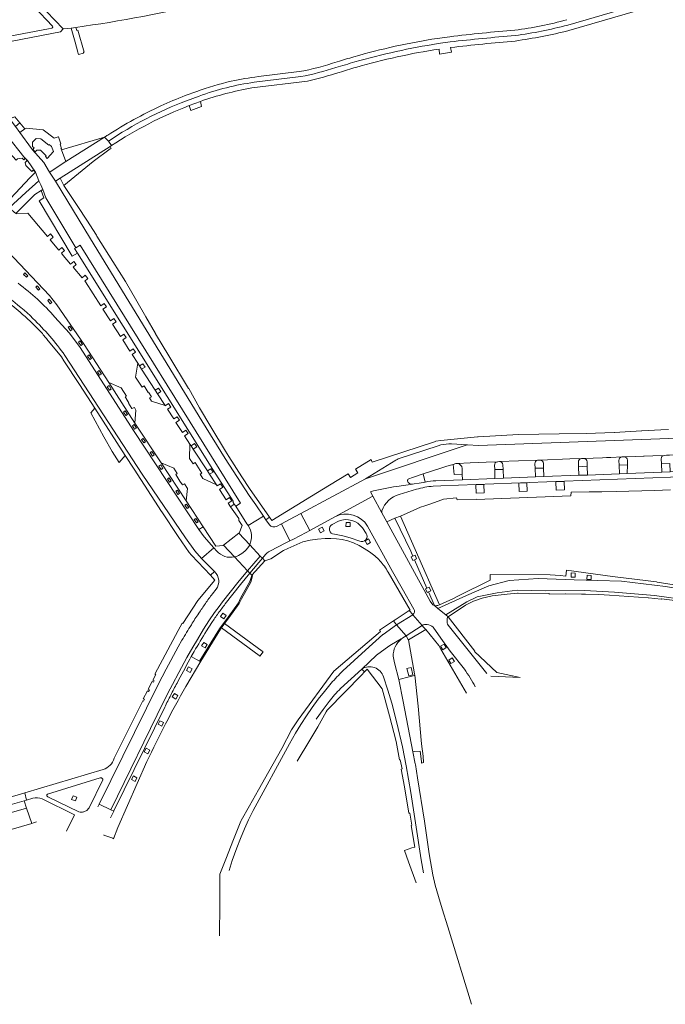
# Model space of a CAD drawing. Extents: x 152048 to 156914, y 461460 to 468786.
# Tile 86 of 256: x 154876 to 155066, y 463186 to 463476. Entities that reach past the tile are written whole.
import ezdxf

# ---------------------------------------------------------------- set-up
doc = ezdxf.new("R2010")
doc.units = 0
doc.header["$LTSCALE"] = 0.75
for name, color, linetype, lineweight in [('B-RO-VH-VERHARDING_ASFALT-GV', 251, 'CONTINUOUS', 18), ('B-RO-VH-VERHARDING_BETONSTRAATSTEEN-GV', 251, 'CONTINUOUS', 18), ('B-RO-VH-VERHARDING_OPEN-GV', 251, 'CONTINUOUS', 18), ('B-RO-VH-VERHARDING_SIERBESTRATING-GV', 251, 'CONTINUOUS', 18), ('B-RO-VH-VERHARDING_STRAATBAKSTEEN-GV', 251, 'CONTINUOUS', 18), ('B-RO-VH-VERHARDING_TEGEL-GV', 251, 'CONTINUOUS', 18)]:
    doc.layers.add(name, color=color, linetype=linetype, lineweight=lineweight)

msp = doc.modelspace()

# ---------------------------------------------------------------- linework, layer by layer
at = {"layer": 'B-RO-VH-VERHARDING_ASFALT-GV'}
for points in [[(155037.733, 463472.91), (155061.096, 463479.749), (155062.43, 463480.144), (155066.38, 463481.221), (155068.846, 463481.842), (155072.548, 463482.775), (155083.354, 463484.563), (155086.816, 463485.385)], [(155037.365, 463474.55), (155060.724, 463481.312)], [(155060.724, 463481.312), (155037.365, 463474.55)], [(155002.596, 463471.1), (154998.875, 463470.587)], [(154999.14, 463469.062), (155002.697, 463469.595)], [(155002.697, 463469.595), (154999.14, 463469.062)], [(154999.442, 463467.472), (154999.569, 463465.917), (155003.106, 463466.553), (155002.868, 463467.915)], [(154944.984, 463457.662), (154958.71, 463459.34)], [(154958.71, 463459.34), (154944.984, 463457.662)], [(154958.182, 463460.8), (154946.175, 463459.348)], [(154944.233, 463455.993), (154960.71, 463457.992)], [(154928.035, 463454.974), (154924.571, 463453.724)], [(154924.958, 463452.228), (154928.745, 463453.59)], [(154928.745, 463453.59), (154924.958, 463452.228)], [(154925.77, 463450.778), (154929.095, 463452.043)], [(154900.852, 463441.513), (154901.98, 463440.315)], [(154901.98, 463440.315), (154902.866, 463438.995)]]:
    msp.add_lwpolyline(points, dxfattribs=at)
for points in [[(155037.126, 463476.126, -0.0384113), (155021.818, 463473.054)], [(155021.818, 463473.054, 0.0093627), (155002.596, 463471.1)], [(155021.913, 463471.473, 0.0317786), (155037.365, 463474.55)], [(155037.365, 463474.55, -0.0317786), (155021.913, 463471.473)], [(155021.916, 463469.84, 0.023894), (155037.733, 463472.91)], [(154998.875, 463470.587, 0.03158), (154974.332, 463465.182)], [(155002.697, 463469.595, -0.0056175), (155021.913, 463471.473)], [(155021.913, 463471.473, 0.0056175), (155002.697, 463469.595)], [(155002.868, 463467.915, -0.0072971), (155021.916, 463469.84)], [(154974.629, 463463.663, -0.0304022), (154999.14, 463469.062)], [(154999.14, 463469.062, 0.0304022), (154974.629, 463463.663)], [(154974.942, 463462.065, -0.0315459), (154999.442, 463467.472)], [(154974.332, 463465.182, 0.0067744), (154969.458, 463463.715)], [(154969.458, 463463.715, -0.0336117), (154958.182, 463460.8)], [(154958.71, 463459.34, 0.0289437), (154969.036, 463461.983)], [(154969.036, 463461.983, -0.0289437), (154958.71, 463459.34)], [(154969.036, 463461.983, -0.0071018), (154974.629, 463463.663)], [(154974.629, 463463.663, 0.0071018), (154969.036, 463461.983)], [(154970.048, 463460.588, -0.0063707), (154974.942, 463462.065)], [(154946.175, 463459.348, 0.0250898), (154938.209, 463457.962)], [(154960.71, 463457.992, 0.0199267), (154970.048, 463460.588)], [(154938.209, 463457.962, 0.0330073), (154928.035, 463454.974)], [(154928.745, 463453.59, -0.0556731), (154944.984, 463457.662)], [(154944.984, 463457.662, 0.0556731), (154928.745, 463453.59)], [(154929.095, 463452.043, -0.0400297), (154944.233, 463455.993)], [(154924.571, 463453.724, 0.0144638), (154917.451, 463450.679)], [(154917.451, 463450.679, 0.0336042), (154901.771, 463442.104)], [(154901.98, 463440.315, -0.057647), (154924.958, 463452.228)], [(154924.958, 463452.228, 0.057647), (154901.98, 463440.315)], [(154913.857, 463445.418, -0.0268307), (154925.77, 463450.778)], [(154902.866, 463438.995, -0.026163), (154913.857, 463445.418)], [(154901.771, 463442.104, 0.0028044), (154900.852, 463441.513)]]:
    msp.add_lwpolyline(points, format="xyb", dxfattribs=at)
msp.add_lwpolyline([(154925.77, 463450.778), (154926.3, 463449.349), (154929.405, 463450.567), (154929.095, 463452.043)], close=True, dxfattribs=at)
at = {"layer": 'B-RO-VH-VERHARDING_BETONSTRAATSTEEN-GV'}
for points in [[(154888.65, 463480.758), (154887.974, 463481.508), (154884.372, 463485.071), (154881.159, 463481.2), (154881.251, 463481.103), (154888.625, 463473.382), (154890.951, 463473.667), (154892.353, 463473.867)], [(155078.929, 463348.121), (155078.742, 463353.087), (155067.221, 463352.655), (155011.07, 463350.55), (155007.793, 463350.747), (155007.466, 463350.639), (154977.738, 463340.779), (154977.733, 463340.776), (154958.671, 463330.507), (154961.373, 463325.54), (154968.736, 463329.57), (154979.915, 463335.61), (154979.197, 463336.937)], [(154977.738, 463340.779), (155007.466, 463350.639), (155007.793, 463350.747), (155007.715, 463350.752), (155003.116, 463351.029)], [(155000, 463350.73), (154999.198, 463350.509), (154987.423, 463346.591)], [(155053.435, 463347.195), (155053.946, 463347.215), (155057.417, 463347.328), (155059.67, 463347.448), (155059.919, 463347.43), (155062.421, 463347.51), (155065.767, 463347.651), (155065.803, 463347.655), (155066.45, 463347.69), (155066.523, 463347.685), (155067.417, 463347.724), (155078.525, 463348.095), (155078.62, 463348.105), (155078.929, 463348.121)], [(154986.719, 463346.269), (154977.738, 463340.779)], [(154990.504, 463340.727), (154991.637, 463341.117), (154994.773, 463342.197), (155000, 463343.901), (155001.76, 463344.48), (155003.596, 463344.988), (155004.4, 463345.21), (155004.42, 463345.21)], [(155004.808, 463345.239), (155008.581, 463345.448), (155011.199, 463345.528), (155013.381, 463345.648), (155016.649, 463345.772)], [(155016.77, 463345.785), (155017.23, 463345.829), (155017.252, 463345.829), (155028.514, 463346.249), (155028.527, 463346.251)], [(155028.67, 463346.269), (155029.14, 463346.275)], [(155029.257, 463346.275), (155037.99, 463346.599), (155041.401, 463346.738)], [(155041.52, 463346.755), (155042.05, 463346.775), (155042.141, 463346.771), (155047.599, 463346.959), (155048.812, 463347.022), (155050.132, 463347.039), (155053.31, 463347.183)], [(154997.723, 463338.591), (155000, 463338.684), (155067.679, 463341.204), (155103.991, 463342.557), (155105.936, 463342.712)], [(155054.911, 463342.298), (155054.91, 463342.26), (155052.61, 463342.203), (155043.19, 463341.853), (155040.683, 463341.79), (155030.359, 463341.39), (155027.87, 463341.28), (155018.473, 463340.946), (155015.933, 463340.846), (155006.346, 463340.46), (154998.535, 463340.169)], [(155106.341, 463344.363), (155103.734, 463344.045), (155101.835, 463343.98), (155095.332, 463343.756), (155092.9, 463343.7), (155090.37, 463343.62), (155080.286, 463343.24), (155077.76, 463343.146), (155067.617, 463342.78), (155065.102, 463342.676), (155054.911, 463342.298)], [(154995.398, 463339.798), (154993.552, 463339.46), (154992.094, 463339.23), (154991.575, 463339.149), (154987.001, 463338.511)], [(154987.001, 463338.511), (154991.575, 463339.149)], [(154979.197, 463336.937), (154979.915, 463335.61), (154982.614, 463330.733)], [(154987.691, 463336.105), (154992.8, 463337.642)], [(154949.422, 463327.212), (154948.423, 463328.676), (154947.717, 463329.71), (154943.16, 463326.976)], [(154949.741, 463319.51), (154954.061, 463321.739), (154955.457, 463322.42), (154952.995, 463327.471), (154951.568, 463326.715)], [(154933.094, 463320.428), (154929.435, 463317.289), (154933.226, 463313.378)], [(154933.953, 463319.452), (154933.094, 463320.428)], [(154939.183, 463317.713), (154943.021, 463313.648), (154946.759, 463317.955), (154943.622, 463321.323)], [(154942.154, 463319.358), (154941.328, 463318.731)], [(154943.622, 463321.323), (154946.759, 463317.955), (154947.359, 463317.315), (154947.89, 463317.958)], [(154923.652, 463293.12), (154922.561, 463291.214), (154918.969, 463284.639), (154917.787, 463282.399), (154916.65, 463280.138), (154899.249, 463244.781), (154902.69, 463243.15), (154918.341, 463275.182), (154920.145, 463278.764), (154920.839, 463280.102), (154922.723, 463283.648), (154925.11, 463288.066), (154926.825, 463291.079), (154928.194, 463293.386), (154930.039, 463296.448), (154931.603, 463298.884), (154933.274, 463301.315), (154934.581, 463303.097), (154935.625, 463304.462), (154940.145, 463310.168), (154943.021, 463313.648), (154939.183, 463317.713)], [(154936.417, 463303.852), (154940.928, 463309.546), (154943.713, 463312.911), (154943.021, 463313.648), (154940.145, 463310.168), (154935.625, 463304.462), (154934.581, 463303.097), (154933.274, 463301.315), (154931.603, 463298.884), (154930.039, 463296.448), (154928.194, 463293.386), (154926.825, 463291.079), (154925.11, 463288.066), (154922.723, 463283.648), (154920.839, 463280.102), (154920.145, 463278.764), (154918.341, 463275.182), (154902.69, 463243.15), (154903.582, 463242.728), (154903.619, 463242.803), (154918.585, 463273.395)], [(154933.719, 463308.174), (154932.633, 463306.822)], [(154930.894, 463295.928), (154932.431, 463298.323)], [(154925.988, 463287.587), (154926.395, 463288.329), (154927.237, 463289.805)], [(154879.693, 463246.56), (154877.858, 463246.011), (154877.093, 463245.782), (154877.848, 463243.605), (154879.391, 463239.151), (154879.858, 463239.291), (154880.728, 463239.55)], [(154889.581, 463236.855), (154891.978, 463241.688), (154882.451, 463246.377)]]:
    msp.add_lwpolyline(points, dxfattribs=at)
for points in [[(154892.353, 463473.867, 0.0277063), (154931.586, 463481.41)], [(155003.116, 463351.029, 0.0683435), (155000, 463350.73)], [(154987.423, 463346.591, -0.0369898), (154986.719, 463346.269)], [(155004.42, 463345.21, -0.0900884), (155004.808, 463345.239)], [(155016.649, 463345.772, -0.0417292), (155016.77, 463345.785)], [(155028.527, 463346.251, -0.0421702), (155028.67, 463346.269)], [(155029.14, 463346.275, -0.0341905), (155029.257, 463346.275)], [(155041.401, 463346.738, -0.0258829), (155041.52, 463346.755)], [(155053.31, 463347.183, -0.0324695), (155053.435, 463347.195)], [(154990.155, 463340.103, -0.3995409), (154990.504, 463340.727)], [(154991.575, 463339.149, -0.3673789), (154990.155, 463340.103)], [(154998.535, 463340.169, 0.0251705), (154995.398, 463339.798)], [(154979.197, 463336.937, -0.0148792), (154987.001, 463338.511)], [(154987.001, 463338.511, 0.0148792), (154979.197, 463336.937)], [(154992.8, 463337.642, -0.048191), (154997.723, 463338.591)], [(154982.584, 463331.304, -0.2440493), (154987.691, 463336.105)], [(154982.614, 463330.733, -0.2065458), (154982.584, 463331.304)], [(154943.16, 463326.976, -0.260983), (154943.622, 463321.323)], [(154951.568, 463326.715, -0.3611898), (154949.422, 463327.212)], [(154939.183, 463317.713, -0.2770669), (154933.953, 463319.452)], [(154943.622, 463321.323, -0.1068982), (154942.154, 463319.358)], [(154947.89, 463317.958, -0.1277971), (154949.741, 463319.51)], [(154941.328, 463318.731, -0.1120864), (154939.183, 463317.713)], [(154933.226, 463313.378, -0.3883649), (154933.719, 463308.174)], [(154932.633, 463306.822, 0.0116245), (154930.57, 463303.982)], [(154930.57, 463303.982, 0.0104386), (154928.592, 463301.085)], [(154934.37, 463301.126, -0.0077442), (154936.417, 463303.852)], [(154928.592, 463301.085, 0.0097524), (154926.425, 463297.71)], [(154932.431, 463298.323, -0.0080535), (154934.37, 463301.126)], [(154926.425, 463297.71, 0.0110329), (154923.652, 463293.12)], [(154927.237, 463289.805, -0.0040879), (154930.894, 463295.928)], [(154922.193, 463280.523, -0.0035727), (154925.988, 463287.587)], [(154920.362, 463276.972, -0.0070528), (154922.193, 463280.523)], [(154918.585, 463273.395, -0.0063825), (154920.362, 463276.972)], [(154882.451, 463246.377, 0.1715158), (154879.693, 463246.56)]]:
    msp.add_lwpolyline(points, format="xyb", dxfattribs=at)
for points in [[(154961.373, 463325.54), (154958.671, 463330.507), (154955.384, 463328.737), (154952.995, 463327.471), (154955.457, 463322.42), (154956.554, 463322.954), (154960.247, 463324.928)], [(154947.359, 463317.315), (154946.759, 463317.955), (154943.021, 463313.648), (154943.713, 463312.911)]]:
    msp.add_lwpolyline(points, close=True, dxfattribs=at)
at = {"layer": 'B-RO-VH-VERHARDING_OPEN-GV'}
msp.add_lwpolyline([(154947.326, 463289.893), (154936.235, 463298.04), (154935.278, 463296.758), (154946.377, 463288.605), (154946.618, 463288.428), (154947.565, 463289.717)], close=True, dxfattribs=at)
at = {"layer": 'B-RO-VH-VERHARDING_SIERBESTRATING-GV'}
for points in [[(154877.742, 463444.171), (154877.337, 463443.894), (154875.893, 463442.827), (154879.331, 463438.174), (154879.643, 463437.751), (154882.898, 463433.999), (154884.637, 463431.174), (154884.763, 463431.253), (154889.425, 463434.262), (154888.137, 463437.791), (154887.985, 463438.14), (154888.185, 463438.141), (154887.777, 463439.439), (154887.977, 463439.54), (154887.293, 463441.633), (154887.125, 463441.578), (154886.003, 463441.167), (154882.741, 463443.599)], [(154872.178, 463441.799), (154871.756, 463441.758), (154869.015, 463440.99), (154874.783, 463434.687), (154875.167, 463435.117), (154876.514, 463435.275), (154877.017, 463434.828), (154877.413, 463435.28), (154878.017, 463434.633), (154877.471, 463433.98), (154877.626, 463433.131), (154879.435, 463431.391), (154879.833, 463431.744), (154880.435, 463431.147), (154878.095, 463434.626), (154877.477, 463435.336), (154877.058, 463435.731)], [(154880.349, 463437.197), (154879.645, 463437.893), (154880.092, 463438.345), (154879.59, 463438.743), (154879.632, 463440.043), (154880.675, 463441.049), (154882.024, 463440.956), (154884.383, 463439.12), (154884.532, 463439.321), (154885.184, 463438.774), (154885.744, 463437.227), (154883.908, 463435.217), (154883.405, 463435.764), (154883.603, 463435.965), (154881.994, 463437.606), (154880.846, 463437.65)], [(154900.852, 463441.513), (154888.137, 463437.791), (154889.425, 463434.262)], [(154902.454, 463438.709), (154887.772, 463429.377), (154888.85, 463427.245), (154897.499, 463434.294), (154902.505, 463438.008), (154902.789, 463438.122)], [(154871.855, 463421.448), (154872.762, 463420.661), (154877.66, 463425.217), (154881.499, 463428.637), (154880.435, 463431.147), (154878.843, 463429.457), (154873.14, 463423.405), (154873.391, 463423.057)], [(154892.822, 463407.317), (154892.011, 463408.656), (154892.406, 463408.896), (154883.503, 463423.575), (154882.597, 463426.047), (154882.114, 463425.745), (154882.971, 463423.577), (154881.583, 463422.735), (154891.333, 463406.415)], [(154876.937, 463401.024), (154877.362, 463401.447), (154878.209, 463400.597), (154877.783, 463400.174)], [(154880.531, 463397.235), (154880.965, 463397.651), (154881.795, 463396.784), (154881.361, 463396.369)], [(154884.069, 463393.331), (154884.545, 463393.697), (154885.277, 463392.746), (154884.801, 463392.38)], [(154890.116, 463385.426), (154890.618, 463385.754), (154891.275, 463384.75), (154890.772, 463384.422)], [(154893.15, 463381.067), (154893.653, 463381.395), (154894.309, 463380.391), (154893.807, 463380.063)], [(154895.832, 463376.944), (154896.334, 463377.272), (154896.991, 463376.268), (154896.488, 463375.939)], [(154910.629, 463374.807), (154910.007, 463370.753), (154911.926, 463367.815), (154912.472, 463368.168), (154913.685, 463366.176), (154913.834, 463366.277), (154914.642, 463364.932), (154914.096, 463364.579), (154914.651, 463363.632), (154918.658, 463362.357), (154918.657, 463362.359), (154916.42, 463365.827), (154915.77, 463366.836), (154911.773, 463373.034), (154911.122, 463374.042)], [(154898.728, 463372.321), (154899.23, 463372.649), (154899.887, 463371.645), (154899.385, 463371.316)], [(154901.647, 463367.899), (154902.149, 463368.227), (154902.806, 463367.223), (154902.304, 463366.895)], [(154902.074, 463369.152), (154902.074, 463369.151), (154909.799, 463357.199), (154909.8, 463357.198), (154910.023, 463360.952), (154909.619, 463361.8), (154908.921, 463361.445), (154907.867, 463363.079), (154907.96, 463363.139), (154907.281, 463364.24), (154907.354, 463364.285), (154906.949, 463364.932), (154907.298, 463365.135), (154905.782, 463367.575)], [(154896.8, 463360.185), (154900.639, 463353.157), (154903.112, 463348.821), (154905.18, 463345.532), (154906.916, 463347.592), (154897.99, 463361.542)], [(154906.42, 463360.422), (154906.922, 463360.75), (154907.579, 463359.746), (154907.076, 463359.417)], [(154909.053, 463356.391), (154909.555, 463356.719), (154910.212, 463355.715), (154909.71, 463355.387)], [(154911.716, 463352.345), (154912.218, 463352.674), (154912.875, 463351.669), (154912.372, 463351.341)], [(154929.035, 463342.125), (154929.843, 463340.83), (154933.835, 463338.934), (154931.804, 463342.069), (154931.151, 463343.076), (154926.994, 463349.491), (154926.342, 463350.498), (154926.017, 463350.999), (154925.857, 463346.705), (154926.917, 463345.111), (154927.584, 463345.577), (154929.534, 463342.378)], [(154914.289, 463348.462), (154914.792, 463348.79), (154915.448, 463347.786), (154914.946, 463347.457)], [(154917.522, 463345.432), (154924.889, 463334.207), (154925.268, 463337.85), (154924.359, 463339.244), (154923.812, 463338.941), (154923.005, 463340.086), (154921.828, 463342.055), (154922.29, 463342.331), (154921.28, 463343.875)], [(155067.617, 463342.78), (155067.515, 463345.3), (155065.005, 463345.191), (155065.102, 463342.676)], [(154916.877, 463344.491), (154917.379, 463344.819), (154918.036, 463343.814), (154917.534, 463343.486)], [(155018.473, 463340.946), (155018.338, 463343.524), (155015.844, 463343.444), (155015.933, 463340.846)], [(155030.263, 463343.928), (155027.758, 463343.844), (155027.87, 463341.28), (155030.359, 463341.39)], [(155043.19, 463341.853), (155043.111, 463344.429), (155040.604, 463344.28), (155040.683, 463341.79)], [(155054.955, 463344.818), (155052.513, 463344.751), (155052.61, 463342.203), (155054.91, 463342.26), (155054.911, 463342.298)], [(154919.362, 463340.74), (154919.864, 463341.068), (154920.521, 463340.064), (154920.018, 463339.735)], [(154921.816, 463337.11), (154922.319, 463337.439), (154922.975, 463336.434), (154922.473, 463336.106)], [(154924.538, 463332.946), (154925.04, 463333.274), (154925.697, 463332.27), (154925.194, 463331.941)], [(154927.282, 463328.723), (154927.785, 463329.051), (154928.441, 463328.047), (154927.939, 463327.719)], [(154972.022, 463327.866), (154973.222, 463327.854), (154973.21, 463326.654), (154972.01, 463326.667)], [(154925.601, 463285.27), (154926.636, 463284.662), (154926.029, 463283.627), (154924.994, 463284.235)], [(154921.416, 463277.453), (154922.451, 463276.846), (154921.844, 463275.811), (154920.809, 463276.418)], [(154917.167, 463269.411), (154918.231, 463268.857), (154917.678, 463267.792), (154916.613, 463268.346)], [(154913.096, 463261.282), (154914.16, 463260.728), (154913.607, 463259.664), (154912.542, 463260.217)], [(154883.799, 463247.457), (154883.799, 463247.342), (154883.821, 463247.23), (154883.874, 463247.128), (154884.117, 463246.936), (154893.292, 463242.51), (154893.674, 463242.444), (154893.999, 463242.43), (154894.323, 463242.457), (154894.581, 463242.506), (154894.768, 463242.559), (154895.128, 463242.706), (154895.412, 463242.866), (154895.572, 463242.982), (154895.768, 463243.146), (154895.994, 463243.382), (154896.257, 463243.755), (154900.332, 463251.955), (154900.297, 463252.146), (154900.239, 463252.262), (154900.163, 463252.364), (154900.065, 463252.453), (154899.954, 463252.519), (154899.83, 463252.564), (154899.705, 463252.582), (154899.51, 463252.559), (154883.993, 463247.792), (154883.821, 463247.568)], [(154909.336, 463253.139), (154910.4, 463252.585), (154909.847, 463251.52), (154908.782, 463252.074)], [(154891.535, 463247.307), (154892.657, 463246.88), (154892.229, 463245.759), (154891.108, 463246.186)]]:
    msp.add_lwpolyline(points, close=True, dxfattribs=at)
for points in [[(154874.759, 463418.927), (154878.203, 463419.048), (154879.745, 463417.214), (154883.995, 463412.161), (154884.913, 463412.933), (154885.685, 463412.014), (154884.767, 463411.242), (154887.338, 463408.185), (154888.256, 463408.957), (154889.029, 463408.039), (154888.11, 463407.266), (154888.652, 463406.622), (154890.818, 463404.046), (154891.736, 463404.819), (154892.508, 463403.9), (154891.59, 463403.128), (154894.235, 463399.982), (154895.154, 463400.754), (154895.926, 463399.836), (154895.008, 463399.063), (154895.181, 463398.857), (154899.722, 463391.787), (154900.725, 463392.437), (154901.378, 463391.43), (154900.371, 463390.777), (154902.563, 463387.364), (154903.566, 463388.014), (154904.219, 463387.007), (154903.211, 463386.355), (154905.531, 463382.744), (154906.534, 463383.394), (154907.186, 463382.387), (154906.179, 463381.735), (154908.314, 463378.412), (154909.317, 463379.062), (154909.969, 463378.055), (154908.962, 463377.402), (154910.629, 463374.807), (154911.122, 463374.042), (154912.127, 463374.693), (154912.78, 463373.686), (154911.773, 463373.034), (154915.77, 463366.836), (154916.775, 463367.487), (154917.427, 463366.48), (154916.42, 463365.827), (154918.657, 463362.359), (154918.658, 463362.357), (154918.716, 463362.267), (154919.723, 463362.92), (154920.376, 463361.913), (154919.369, 463361.26), (154921.233, 463358.382), (154922.241, 463359.034), (154922.893, 463358.027), (154921.886, 463357.375), (154923.786, 463354.442), (154924.794, 463355.094), (154925.446, 463354.087), (154924.439, 463353.435), (154926.017, 463350.999), (154926.342, 463350.498), (154927.349, 463351.151), (154928.001, 463350.144), (154926.994, 463349.491), (154931.151, 463343.076), (154932.158, 463343.728), (154932.811, 463342.721), (154931.804, 463342.069), (154933.835, 463338.934), (154934.027, 463338.638), (154935.034, 463339.29), (154935.686, 463338.283), (154934.679, 463337.631), (154936.661, 463334.573), (154937.668, 463335.225), (154938.32, 463334.218), (154937.313, 463333.566), (154937.996, 463332.512), (154939.092, 463333.257), (154938.728, 463333.79), (154938.753, 463334.114), (154932.752, 463343.53), (154892.822, 463407.317), (154891.333, 463406.415), (154881.583, 463422.735), (154882.971, 463423.577), (154882.114, 463425.745), (154880.294, 463424.61), (154874.652, 463419.019)], [(154886.221, 463388.418), (154890.394, 463383.792), (154893.476, 463379.738), (154909.611, 463354.723), (154928.667, 463325.791), (154929.888, 463326.591), (154924.889, 463334.207), (154917.522, 463345.432), (154909.8, 463357.198), (154909.799, 463357.199), (154902.074, 463369.151), (154902.074, 463369.152), (154894.803, 463380.355), (154886.781, 463392.004), (154884.617, 463394.839), (154870.581, 463409.595), (154867.005, 463410.26), (154866.76, 463410.502)], [(155006.346, 463340.46), (155006.295, 463342.07), (155003.93, 463341.97), (155003.596, 463344.988), (155001.76, 463344.48), (155000, 463343.901), (154994.773, 463342.197), (154995.398, 463339.798)], [(154994.773, 463342.197), (154991.637, 463341.117), (154990.504, 463340.727)], [(154991.575, 463339.149), (154992.094, 463339.23), (154993.552, 463339.46), (154995.398, 463339.798), (154994.773, 463342.197)], [(154998.535, 463340.169), (155006.346, 463340.46)], [(154969.848, 463328.269), (154967.96, 463327.228)], [(154977.977, 463324.646), (154976.898, 463326.245)], [(154968.577, 463324.421), (154971.056, 463323.956), (154973.221, 463323.339), (154976.046, 463322.355)], [(154924.762, 463279.489), (154929.206, 463287.018), (154935.002, 463296.39), (154935.278, 463296.758), (154936.235, 463298.04), (154937.514, 463299.751), (154940.532, 463303.965), (154941.22, 463305.378), (154943.97, 463310.298), (154944.487, 463312.091), (154944.265, 463312.292), (154944.219, 463312.242), (154943.692, 463310.415), (154940.953, 463305.514), (154940.276, 463304.123), (154937.274, 463299.931), (154934.747, 463296.548), (154928.833, 463286.985), (154926.395, 463288.329), (154925.988, 463287.587)], [(154918.585, 463273.395), (154903.619, 463242.803), (154903.582, 463242.728), (154902.619, 463240.768)], [(154900.576, 463235.713), (154900.585, 463235.71), (154903.234, 463234.728), (154903.516, 463234.624), (154904.707, 463237.925), (154913.313, 463257.367)]]:
    msp.add_lwpolyline(points, dxfattribs=at)
for points in [[(154875.369, 463398.407, -0.0507198), (154886.221, 463388.418)], [(154990.504, 463340.727, 0.3995409), (154990.155, 463340.103)], [(154990.155, 463340.103, 0.3673789), (154991.575, 463339.149)], [(154995.398, 463339.798, -0.0251705), (154998.535, 463340.169)], [(154976.898, 463326.245, 0.3446946), (154969.848, 463328.269)], [(154967.96, 463327.228, 0.800431), (154968.577, 463324.421)], [(154976.046, 463322.355, 0.7337723), (154977.977, 463324.646)], [(154925.988, 463287.587, 0.0035727), (154922.193, 463280.523)], [(154913.313, 463257.367, -0.0184944), (154924.762, 463279.489)], [(154922.193, 463280.523, 0.0070528), (154920.362, 463276.972)], [(154920.362, 463276.972, 0.0063825), (154918.585, 463273.395)]]:
    msp.add_lwpolyline(points, format="xyb", dxfattribs=at)
at = {"layer": 'B-RO-VH-VERHARDING_STRAATBAKSTEEN-GV'}
for points in [[(154863.668, 463457.949), (154864.654, 463458.231), (154864.936, 463458.311), (154866.741, 463458.779), (154866.37, 463459.3), (154866.364, 463459.308), (154866.333, 463459.424), (154865.738, 463460.159), (154865.312, 463460.584), (154865.185, 463460.71), (154865.609, 463461.035), (154871.795, 463462.762), (154870.555, 463469.235), (154887.826, 463472.544), (154888.625, 463473.382), (154881.251, 463481.103), (154881.159, 463481.2)], [(154880.061, 463479.954), (154885.534, 463474.224)], [(154885.41, 463473.7), (154885.347, 463473.645), (154884.273, 463473.44), (154865.016, 463469.761), (154864.019, 463469.57)], [(154943.16, 463326.976), (154947.717, 463329.71), (154945.452, 463333.028), (154943.439, 463335.839), (154936.379, 463346.75), (154929.468, 463357.862), (154896.725, 463411.516), (154886.372, 463428.48), (154884.637, 463431.174), (154882.898, 463433.999), (154879.643, 463437.751), (154879.331, 463438.174), (154875.893, 463442.827), (154874.543, 463444.652)], [(154872.178, 463441.799), (154877.058, 463435.731), (154877.477, 463435.336), (154878.095, 463434.626), (154880.435, 463431.147), (154881.499, 463428.637), (154882.012, 463427.426), (154882.597, 463426.047), (154883.503, 463423.575), (154892.406, 463408.896), (154893.658, 463409.656), (154940.878, 463333.554), (154939.488, 463332.636)], [(154929.435, 463317.289), (154933.094, 463320.428), (154930.242, 463323.671), (154928.667, 463325.791), (154909.611, 463354.723), (154893.476, 463379.738), (154890.394, 463383.792), (154886.221, 463388.418)], [(154883.78, 463382.013), (154883.846, 463381.933), (154888.148, 463376.749), (154888.865, 463375.542), (154893.405, 463368.576), (154897.99, 463361.542), (154906.916, 463347.592), (154909.526, 463343.579), (154917.64, 463331.104), (154917.706, 463331.003), (154922.576, 463323.754), (154925.771, 463318.997), (154926.511, 463318.207)], [(154889.146, 463377.115), (154911.951, 463342.114), (154924.66, 463323.316), (154927.461, 463319.462), (154929.435, 463317.289)], [(154926.511, 463318.207), (154932.057, 463312.284), (154933.226, 463313.378), (154929.435, 463317.289), (154927.461, 463319.462), (154924.66, 463323.316), (154911.951, 463342.114), (154889.146, 463377.115)], [(155067.115, 463355.329), (155064.865, 463355.171), (155064.825, 463355.169), (155059.267, 463354.888), (155059.176, 463354.883), (155051.176, 463354.417), (155051.091, 463354.412), (155042.769, 463354.132), (155034.819, 463354.033), (155022.847, 463353.796), (155011.005, 463353.12), (155010.82, 463353.11), (155000, 463352.011), (154998.51, 463351.86), (154998.12, 463351.61), (154979.706, 463345.652), (154979.654, 463345.804), (154979.451, 463346.403), (154974.851, 463343.583), (154975.492, 463342.475), (154973.354, 463341.164), (154972.648, 463342.233), (154967.135, 463338.854), (154961.889, 463335.638), (154950.14, 463328.436), (154949.434, 463329.448), (154948.423, 463328.676), (154949.422, 463327.212)], [(155003.116, 463351.029), (155007.715, 463350.752), (155007.793, 463350.747), (155011.07, 463350.55), (155067.221, 463352.655), (155078.742, 463353.087), (155091.319, 463353.559), (155096.929, 463353.769), (155097.922, 463353.741)], [(154987.423, 463346.591), (154999.198, 463350.509), (155000, 463350.73)], [(154951.568, 463326.715), (154952.995, 463327.471), (154955.384, 463328.737), (154958.671, 463330.507), (154977.733, 463340.776), (154977.738, 463340.779), (154986.719, 463346.269)], [(155016.649, 463345.772), (155013.381, 463345.648), (155011.199, 463345.528), (155008.581, 463345.448), (155004.808, 463345.239)], [(155028.514, 463346.249), (155017.252, 463345.829)], [(155027.758, 463343.844), (155027.701, 463345.154)], [(155041.401, 463346.738), (155037.99, 463346.599), (155029.257, 463346.275)], [(155030.21, 463345.31), (155030.263, 463343.928), (155030.359, 463341.39), (155040.683, 463341.79), (155040.604, 463344.28), (155040.561, 463345.642)], [(155053.31, 463347.183), (155050.132, 463347.039), (155048.812, 463347.022), (155047.599, 463346.959), (155042.141, 463346.771)], [(155043.07, 463345.77), (155043.111, 463344.429)], [(155043.111, 463344.429), (155043.19, 463341.853), (155052.61, 463342.203), (155052.513, 463344.751), (155052.46, 463346.147)], [(155065.767, 463347.651), (155062.421, 463347.51), (155059.919, 463347.43), (155059.67, 463347.448), (155057.417, 463347.328), (155053.946, 463347.215)], [(155054.98, 463346.225), (155054.955, 463344.818), (155054.911, 463342.298), (155065.102, 463342.676), (155065.005, 463345.191)], [(155065.005, 463345.191), (155064.95, 463346.63)], [(155107.962, 463343.048), (155108.137, 463340.313), (155104.098, 463340.196), (155103.991, 463342.557), (155067.679, 463341.204), (155000, 463338.684), (154997.723, 463338.591)], [(155006.24, 463343.814), (155006.295, 463342.07), (155006.346, 463340.46), (155015.933, 463340.846), (155015.844, 463343.444), (155015.8, 463344.726)], [(155018.27, 463344.82), (155018.338, 463343.524), (155018.473, 463340.946), (155027.87, 463341.28), (155027.758, 463343.844)], [(154982.614, 463330.733), (154984.068, 463328.07), (154986.441, 463329.09), (154988.041, 463329.773), (154993.964, 463332.384), (154995.233, 463332.806), (154996.995, 463333.391), (155000, 463334.477), (155000.716, 463334.736), (155004.625, 463335.154), (155004.82, 463334.555), (155010.421, 463334.726), (155010.421, 463334.649), (155038.309, 463335.731), (155038.362, 463336.836), (155043.662, 463336.895), (155047.394, 463336.943), (155051.684, 463337.022), (155062.994, 463337.292), (155067.716, 463337.507)], [(154992.8, 463337.642), (154987.691, 463336.105)], [(154997.567, 463303.611), (154996.849, 463304.655), (154984.068, 463328.07), (154982.614, 463330.733), (154979.915, 463335.61), (154968.736, 463329.57)], [(154942.757, 463327.506), (154939.488, 463332.636), (154939.092, 463333.257), (154937.996, 463332.512), (154940.375, 463329.009), (154940.45, 463328.406), (154941.413, 463326.981), (154940.484, 463324.754), (154940.45, 463324.728), (154943.622, 463321.323)], [(154939.488, 463332.636), (154942.757, 463327.506)], [(154968.736, 463329.57), (154961.373, 463325.54), (154960.247, 463324.928), (154956.554, 463322.954), (154955.457, 463322.42), (154954.061, 463321.739), (154949.741, 463319.51)], [(154967.96, 463327.228), (154969.848, 463328.269)], [(154995.868, 463308.523), (154992.225, 463316.846), (154991.725, 463316.637), (154991.261, 463317.744), (154991.743, 463317.946), (154991.105, 463319.404), (154986.441, 463329.09), (154984.068, 463328.07), (154996.849, 463304.655), (154997.567, 463303.611)], [(154999.047, 463303.417), (154999.573, 463303.611), (154992.38, 463319.928), (154988.041, 463329.773), (154986.441, 463329.09), (154991.105, 463319.404), (154991.743, 463317.946), (154992.369, 463318.207), (154992.832, 463317.099), (154992.225, 463316.846)], [(154939.183, 463317.713), (154935.905, 463321.201), (154935.808, 463321.125), (154933.61, 463320.872), (154929.888, 463326.591), (154928.667, 463325.791), (154930.242, 463323.671), (154933.094, 463320.428), (154933.953, 463319.452)], [(154943.622, 463321.323), (154940.45, 463324.728), (154935.905, 463321.201)], [(154976.898, 463326.245), (154977.977, 463324.646)], [(154978.399, 463326.801), (154985.721, 463313.434), (154988.568, 463308.439), (154992.047, 463302.293)], [(154992.047, 463302.293), (154988.568, 463308.439), (154985.721, 463313.434), (154978.399, 463326.801)], [(154947.89, 463317.958), (154947.359, 463317.315), (154948.11, 463316.515), (154949.87, 463317.155), (154953.612, 463319.559), (154954.828, 463320.166), (154959.265, 463322.132), (154961.428, 463322.632), (154963.621, 463322.969), (154965.832, 463323.162), (154967.523, 463323.19), (154969.211, 463323.09), (154970.886, 463322.849), (154972.531, 463322.456), (154974.225, 463321.874), (154975.851, 463321.124), (154977.407, 463320.239), (154978.897, 463319.247)], [(154976.046, 463322.355), (154973.221, 463323.339), (154971.056, 463323.956), (154968.577, 463324.421)], [(154935.905, 463321.201), (154939.183, 463317.713)], [(154941.328, 463318.731), (154942.154, 463319.358)], [(154992.225, 463316.846), (154995.868, 463308.523), (154996.549, 463308.807), (154997.012, 463307.699), (154996.35, 463307.423), (154998.128, 463303.361)], [(154933.226, 463313.378), (154932.057, 463312.284), (154933.362, 463310.89), (154928.304, 463304.811), (154923.95, 463298.036), (154923.732, 463298.194), (154922.586, 463296.054), (154915.673, 463283.142), (154915.929, 463283.008), (154915.068, 463281.348), (154915.446, 463281.152), (154915.276, 463280.824), (154914.903, 463281.017), (154913.688, 463278.675), (154914.06, 463278.482), (154913.818, 463278.016), (154913.459, 463278.203), (154912.26, 463275.89), (154912.588, 463275.72), (154912.305, 463275.175), (154912.145, 463275.258), (154903.683, 463258.331)], [(154984.434, 463313.183), (154990.955, 463301.975), (154990.66, 463301.864), (154990.882, 463301.608), (154991.418, 463300.991), (154991.697, 463300.669), (154991.726, 463300.687)], [(155090.179, 463305.96), (155086.159, 463306.709), (155086.137, 463306.588), (155081.697, 463307.342), (155081.73, 463307.49), (155077.526, 463308.234), (155077.506, 463308.118), (155063.793, 463310.308), (155063.592, 463310.34), (155057.816, 463311.035), (155050.595, 463311.972), (155037.04, 463313.825), (155036.821, 463312.043), (155035.188, 463312.229), (155032.247, 463312.474), (155014.534, 463312.485), (155014.498, 463310.849), (155005.224, 463306.205), (155003.513, 463305.348), (154999.573, 463303.611), (154999.047, 463303.417)], [(154927.237, 463289.805), (154926.395, 463288.329), (154928.833, 463286.985), (154934.747, 463296.548), (154937.274, 463299.931), (154940.276, 463304.123), (154940.953, 463305.514), (154943.692, 463310.415), (154944.219, 463312.242), (154944.265, 463312.292), (154943.713, 463312.911), (154940.928, 463309.546), (154936.417, 463303.852)], [(154998.128, 463303.361), (154999.083, 463302.484), (155007.492, 463306.319), (155014.097, 463309.195), (155020.07, 463310.799), (155028.661, 463311.355), (155039.301, 463310.91), (155053.239, 463310.573), (155066.181, 463308.968), (155080.488, 463306.542), (155093.066, 463304.035), (155093.29, 463305.213), (155090.146, 463305.812), (155090.179, 463305.96)], [(155066.181, 463308.968), (155053.239, 463310.573), (155039.301, 463310.91), (155028.661, 463311.355), (155020.07, 463310.799), (155014.097, 463309.195), (155007.492, 463306.319), (154999.083, 463302.484), (155001.408, 463300.604), (155007.599, 463304.488), (155010.688, 463305.982), (155016.612, 463307.142), (155022.479, 463307.924), (155030.914, 463307.702), (155042.288, 463307.813), (155051.141, 463307.364), (155062.932, 463306.319), (155072.888, 463304.937)], [(154932.633, 463306.822), (154933.719, 463308.174)], [(154998.128, 463303.361), (154996.35, 463307.423), (154995.905, 463307.237), (154995.441, 463308.344), (154995.868, 463308.523)], [(155072.888, 463304.937), (155062.932, 463306.319), (155051.141, 463307.364), (155042.288, 463307.813), (155030.914, 463307.702), (155022.479, 463307.924), (155016.612, 463307.142), (155010.688, 463305.982), (155007.599, 463304.488), (155001.408, 463300.604), (155002.089, 463300.055), (155007.208, 463303.442), (155009.647, 463304.658), (155012.188, 463305.576), (155015.108, 463306.221), (155019.524, 463306.729), (155022.569, 463307.051), (155022.721, 463307.049), (155031.863, 463306.917), (155031.864, 463306.767), (155036.595, 463306.8), (155036.71, 463306.801), (155041.428, 463306.715), (155042.634, 463306.693), (155046.554, 463306.622), (155049.654, 463306.444), (155052.523, 463306.239), (155061.102, 463305.625), (155061.157, 463305.619), (155064.972, 463305.204), (155064.983, 463305.302), (155069.713, 463304.788)], [(155002.089, 463300.055), (155001.408, 463300.604), (154999.083, 463302.484), (154998.128, 463303.361)], [(154971.075, 463284.145), (154977.714, 463290.201), (154982.905, 463294.786), (154983.014, 463294.882), (154986.936, 463297.7), (154985.989, 463298.816), (154981.867, 463296.126), (154982.149, 463295.761), (154968.38, 463283.986), (154957.873, 463269.676), (154955.941, 463266.715), (154953.064, 463261.184), (154949.245, 463254.399), (154946.249, 463249.077), (154943.592, 463244.357), (154941.114, 463239.955), (154941.038, 463239.765), (154938.867, 463234.337), (154936.569, 463228.592), (154934.787, 463224.136), (154934.78, 463218.177), (154934.777, 463215.41), (154934.766, 463205.999)], [(154991.726, 463300.687), (154991.697, 463300.669), (154994.439, 463297.511)], [(155014.746, 463282.541), (155023.372, 463282.171), (155016.451, 463283.614), (155009.86, 463289.814), (155009.958, 463289.965), (155002.089, 463300.055)], [(154932.431, 463298.323), (154930.894, 463295.928)], [(154970.43, 463278.884), (154976.663, 463284.641), (154981.043, 463288.719), (154984.634, 463291.408), (154985.408, 463291.866), (154988.248, 463293.559), (154988.281, 463293.492), (154988.792, 463293.826), (154989.715, 463294.428), (154986.936, 463297.7), (154983.014, 463294.882), (154982.905, 463294.786), (154977.714, 463290.201), (154971.075, 463284.145)], [(154994.439, 463297.511), (154994.858, 463297.024), (154995.338, 463296.465), (154995.435, 463296.353), (154995.521, 463296.26), (154999.404, 463291.589), (155000, 463290.556), (155007.504, 463277.551)], [(155006.901, 463284.645), (155002.764, 463289.913), (155000, 463293.74), (154997.666, 463296.973)], [(154997.666, 463296.973), (155000, 463293.74), (155002.764, 463289.913), (155006.901, 463284.645)], [(155002.157, 463297.557), (155013.49, 463283.36)], [(155013.49, 463283.36), (155002.157, 463297.557)], [(154898.896, 463244.063), (154899.249, 463244.781), (154916.65, 463280.138), (154917.787, 463282.399), (154918.969, 463284.639), (154922.561, 463291.214), (154923.652, 463293.12)], [(154988.281, 463293.492), (154988.248, 463293.559), (154985.408, 463291.866), (154984.634, 463291.408), (154981.043, 463288.719), (154976.663, 463284.641)], [(154985.939, 463288.454), (154986.286, 463286.47), (154987.574, 463281.553), (154990.6, 463282.307), (154991.837, 463282.615), (154992.122, 463282.778), (154992.27, 463282.863), (154992.269, 463282.875), (154992.226, 463283.275), (154991.321, 463288.253), (154990.407, 463293.271), (154990.337, 463293.388), (154989.715, 463294.428), (154988.792, 463293.826), (154988.281, 463293.492)], [(155009.016, 463185.786), (155002.061, 463208.674), (155000.334, 463213.977), (154999.27, 463217.553), (154998.294, 463220.955), (154997.639, 463223.985), (154996.554, 463230.182), (154995.175, 463239.754), (154993.101, 463252.6), (154992.496, 463256.505), (154992.44, 463256.693), (154991.742, 463260.256), (154988.842, 463275.063), (154987.574, 463281.553), (154986.286, 463286.47), (154985.939, 463288.454)], [(154957.582, 463257.458), (154961.306, 463263.645), (154963.733, 463267.63), (154966.203, 463272.058), (154966.479, 463272.553), (154966.647, 463272.725), (154976.563, 463282.855), (154977.474, 463283.785), (154976.663, 463284.641), (154970.43, 463278.884)], [(154976.663, 463284.641), (154977.474, 463283.785), (154978.222, 463284.59), (154982.663, 463278.823), (154984.871, 463270.892), (154986.828, 463263.307), (154987.818, 463257.866), (154988.018, 463257.917), (154988.538, 463255.222), (154988.288, 463255.168), (154989.243, 463249.924), (154990.501, 463242.147), (154990.835, 463242.193), (154991.462, 463238.598), (154991.204, 463238.551), (154992.311, 463232.106), (154991.462, 463231.95), (154989.288, 463231.106), (154990.443, 463227.844), (154992.658, 463221.58)], [(154994.819, 463224.522), (154994.137, 463228.403), (154992.549, 463239.34), (154991.148, 463248.215), (154989.744, 463256.094), (154988.639, 463261.754), (154987.027, 463268.79), (154985.505, 463274.602), (154984.377, 463278.413), (154983.059, 463282.341)], [(154983.059, 463282.341), (154984.377, 463278.413), (154985.505, 463274.602), (154987.027, 463268.79), (154988.639, 463261.754), (154989.744, 463256.094), (154991.148, 463248.215), (154992.549, 463239.34), (154994.137, 463228.403), (154994.819, 463224.522)], [(154967.61, 463280.511), (154965.632, 463278.056), (154963.816, 463275.748), (154962.043, 463273.353), (154960.418, 463270.824), (154958.732, 463268.295), (154957.172, 463265.747), (154955.396, 463262.62), (154944.68, 463242.893), (154943.293, 463240.185), (154942.074, 463237.503), (154940.906, 463234.685), (154939.848, 463231.922), (154938.448, 463228.144), (154937.564, 463225.24)], [(154937.564, 463225.24), (154938.448, 463228.144), (154939.848, 463231.922), (154940.906, 463234.685), (154942.074, 463237.503), (154943.293, 463240.185), (154944.68, 463242.893), (154955.396, 463262.62), (154957.172, 463265.747), (154958.732, 463268.295), (154960.418, 463270.824), (154962.043, 463273.353), (154963.816, 463275.748), (154965.632, 463278.056), (154967.61, 463280.511)], [(154963.24, 463269.89), (154965.277, 463272.745), (154967.034, 463275.098)], [(154967.034, 463275.098), (154965.277, 463272.745), (154963.24, 463269.89)], [(154900.435, 463255.046), (154877.322, 463248.14), (154877.858, 463246.011), (154879.693, 463246.56)], [(154862.004, 463241.293), (154873.017, 463244.564), (154877.093, 463245.782), (154877.858, 463246.011), (154877.322, 463248.14), (154865.08, 463244.481)], [(154882.451, 463246.377), (154891.978, 463241.688)], [(154830.132, 463227.398), (154829.639, 463227.133), (154830.674, 463225.353), (154834.47, 463227.559), (154838.785, 463229.941), (154843.185, 463232.173), (154847.674, 463234.186), (154850.159, 463235.195), (154852.248, 463235.995), (154853.505, 463236.457), (154855.194, 463237.048), (154857.314, 463237.755), (154877.848, 463243.605), (154877.093, 463245.782), (154873.017, 463244.564), (154862.004, 463241.293)], [(154858.006, 463232.58), (154865.988, 463235.326), (154866.58, 463235.488), (154873.017, 463237.253), (154873.28, 463237.331), (154879.391, 463239.151), (154877.848, 463243.605), (154857.314, 463237.755), (154855.194, 463237.048), (154853.505, 463236.457), (154852.248, 463235.995), (154850.159, 463235.195), (154847.674, 463234.186), (154843.185, 463232.173), (154838.785, 463229.941), (154834.47, 463227.559), (154830.674, 463225.353)]]:
    msp.add_lwpolyline(points, dxfattribs=at)
for points in [[(154885.534, 463474.224, -0.2783912), (154885.41, 463473.7)], [(154864.571, 463399.446, -0.0605565), (154879.728, 463388.032)], [(154879.728, 463388.032, 0.0605565), (154864.571, 463399.446)], [(154886.221, 463388.418, 0.0507198), (154875.369, 463398.407)], [(154871.25, 463393.683, -0.0163568), (154875.919, 463389.859)], [(154875.919, 463389.859, -0.0320662), (154881.697, 463384.442)], [(154879.728, 463388.032, -0.0457845), (154889.146, 463377.115)], [(154889.146, 463377.115, 0.0457845), (154879.728, 463388.032)], [(154881.697, 463384.442, -0.0146097), (154883.78, 463382.013)], [(155000, 463350.73, -0.0683435), (155003.116, 463351.029)], [(154986.719, 463346.269, 0.0369898), (154987.423, 463346.591)], [(155004.808, 463345.239, -0.4000702), (155006.24, 463343.814)], [(155015.8, 463344.726, -0.3847626), (155016.649, 463345.772)], [(155017.252, 463345.829, -0.4198306), (155018.27, 463344.82)], [(155027.701, 463345.154, -0.3785046), (155028.514, 463346.249)], [(155029.257, 463346.275, -0.3868593), (155030.21, 463345.31)], [(155040.561, 463345.642, -0.3791956), (155041.401, 463346.738)], [(155042.141, 463346.771, -0.3875283), (155043.07, 463345.77)], [(155052.46, 463346.147, -0.3827585), (155053.31, 463347.183)], [(155053.946, 463347.215, -0.4100786), (155054.98, 463346.225)], [(155064.95, 463346.63, -0.412397), (155065.767, 463347.651)], [(154997.723, 463338.591, 0.048191), (154992.8, 463337.642)], [(154987.691, 463336.105, 0.2440493), (154982.584, 463331.304)], [(154982.584, 463331.304, 0.2065458), (154982.614, 463330.733)], [(154943.16, 463326.976, 0.0288422), (154942.757, 463327.506)], [(154942.757, 463327.506, -0.0288422), (154943.16, 463326.976)], [(154968.736, 463329.57, -0.3894424), (154978.399, 463326.801)], [(154978.399, 463326.801, 0.3894424), (154968.736, 463329.57)], [(154969.848, 463328.269, -0.3446946), (154976.898, 463326.245)], [(154943.622, 463321.323, 0.260983), (154943.16, 463326.976)], [(154949.422, 463327.212, 0.3611898), (154951.568, 463326.715)], [(154968.577, 463324.421, -0.800431), (154967.96, 463327.228)], [(154977.977, 463324.646, -0.7337723), (154976.046, 463322.355)], [(154933.953, 463319.452, 0.2770669), (154939.183, 463317.713)], [(154942.154, 463319.358, 0.1068982), (154943.622, 463321.323)], [(154949.741, 463319.51, 0.1277971), (154947.89, 463317.958)], [(154978.897, 463319.247, -0.0519274), (154982.014, 463316.567)], [(154939.183, 463317.713, 0.1120864), (154941.328, 463318.731)], [(154982.014, 463316.567, -0.0596289), (154984.434, 463313.183)], [(154933.719, 463308.174, 0.3883649), (154933.226, 463313.378)], [(154930.57, 463303.982, -0.0116245), (154932.633, 463306.822)], [(154928.592, 463301.085, -0.0104386), (154930.57, 463303.982)], [(154936.417, 463303.852, 0.0077442), (154934.37, 463301.126)], [(154992.047, 463302.293, -0.359119), (154991.726, 463300.687)], [(154991.726, 463300.687, 0.359119), (154992.047, 463302.293)], [(154998.128, 463303.361, -0.0968771), (154997.567, 463303.611)], [(154997.567, 463303.611, 0.0968771), (154998.128, 463303.361)], [(154999.047, 463303.417, -0.1457339), (154998.128, 463303.361)], [(154998.128, 463303.361, 0.1457339), (154999.047, 463303.417)], [(154926.425, 463297.71, -0.0097524), (154928.592, 463301.085)], [(154934.37, 463301.126, 0.0080535), (154932.431, 463298.323)], [(155001.796, 463298.996, 0.1521988), (155002.157, 463297.557)], [(155002.157, 463297.557, -0.1521988), (155001.796, 463298.996)], [(155002.089, 463300.055, 0.1106342), (155001.796, 463298.996)], [(155001.796, 463298.996, -0.1106342), (155002.089, 463300.055)], [(154923.652, 463293.12, -0.0110329), (154926.425, 463297.71)], [(154930.894, 463295.928, 0.0040879), (154927.237, 463289.805)], [(154995.96, 463297.761, 0.1353468), (154994.439, 463297.511)], [(154994.439, 463297.511, -0.1353468), (154995.96, 463297.761)], [(154997.666, 463296.973, 0.1652419), (154995.96, 463297.761)], [(154995.96, 463297.761, -0.1652419), (154997.666, 463296.973)], [(154988.281, 463293.492, 0.2330477), (154985.939, 463288.454)], [(154985.939, 463288.454, -0.2330477), (154988.281, 463293.492)], [(154971.075, 463284.145, -0.004361), (154967.61, 463280.511)], [(154967.61, 463280.511, 0.004361), (154971.075, 463284.145)], [(154983.059, 463282.341, 0.4921816), (154976.663, 463284.641)], [(154976.663, 463284.641, -0.4921816), (154983.059, 463282.341)], [(155010.141, 463279.364, 0.0283169), (155006.901, 463284.645)], [(155006.901, 463284.645, -0.0283169), (155010.141, 463279.364)], [(154967.034, 463275.098, -0.0395477), (154970.43, 463278.884)], [(154970.43, 463278.884, 0.0395477), (154967.034, 463275.098)], [(154903.683, 463258.331, -0.2612883), (154900.435, 463255.046)], [(154879.693, 463246.56, -0.1715158), (154882.451, 463246.377)]]:
    msp.add_lwpolyline(points, format="xyb", dxfattribs=at)
for points in [[(154874.543, 463444.652), (154875.898, 463445.682), (154874.417, 463447.524), (154873.568, 463447.168), (154873.354, 463447.434), (154871.568, 463449.65), (154868.58, 463453.359), (154867.655, 463454.507), (154864.654, 463458.231), (154863.668, 463457.949), (154866.717, 463454.286), (154867.662, 463453.15), (154870.76, 463449.428), (154872.593, 463447.224), (154873.043, 463446.684)], [(154874.543, 463444.652), (154875.893, 463442.827), (154877.337, 463443.894), (154875.898, 463445.682)], [(154887.772, 463429.377), (154902.454, 463438.709), (154902.866, 463438.995), (154901.98, 463440.315), (154900.852, 463441.513), (154889.425, 463434.262), (154884.763, 463431.253), (154884.637, 463431.174), (154886.372, 463428.48)], [(154913.002, 463388.536), (154910.34, 463393.173), (154907.055, 463398.896), (154903.322, 463404.805), (154898.604, 463412.274), (154898.432, 463412.549), (154895.656, 463416.983), (154892.95, 463421.063), (154888.85, 463427.245), (154887.772, 463429.377), (154886.372, 463428.48), (154896.725, 463411.516), (154929.468, 463357.862), (154936.379, 463346.75), (154943.439, 463335.839), (154945.452, 463333.028), (154947.717, 463329.71), (154948.423, 463328.676), (154949.434, 463329.448), (154943.538, 463337.899), (154941.351, 463341.318), (154937.487, 463347.365), (154936.479, 463348.91), (154932.205, 463356.092), (154928.858, 463361.717), (154925.653, 463367.343), (154925.618, 463367.401), (154919.817, 463377.008), (154915.878, 463383.53), (154915.839, 463383.595)], [(154872.762, 463420.661), (154874.118, 463419.483), (154874.652, 463419.019), (154880.294, 463424.61), (154882.114, 463425.745), (154882.597, 463426.047), (154882.012, 463427.426), (154881.499, 463428.637), (154877.66, 463425.217)], [(154892.011, 463408.656), (154892.822, 463407.317), (154932.752, 463343.53), (154938.753, 463334.114), (154938.728, 463333.79), (154939.092, 463333.257), (154939.488, 463332.636), (154940.878, 463333.554), (154893.658, 463409.656), (154892.406, 463408.896)], [(155025.339, 463339.522), (155025.438, 463337.124), (155023.04, 463337.023), (155022.94, 463339.421)], [(155036.316, 463339.92), (155036.416, 463337.522), (155034.017, 463337.42), (155033.918, 463339.818)], [(155012.678, 463339.02), (155012.778, 463336.622), (155010.379, 463336.52), (155010.28, 463338.918)], [(154965.017, 463326.444), (154965.542, 463325.365), (154964.463, 463324.839), (154963.938, 463325.918)], [(154979.26, 463321.989), (154978.221, 463321.389), (154977.621, 463322.428), (154978.66, 463323.028)], [(154943.713, 463312.911), (154944.265, 463312.292), (154948.11, 463316.515), (154947.359, 463317.315)], [(155039.564, 463311.732), (155038.364, 463311.774), (155038.405, 463312.974), (155039.605, 463312.932)], [(155044.241, 463311.047), (155043.041, 463311.089), (155043.082, 463312.289), (155044.282, 463312.247)], [(154990.66, 463301.864), (154986.473, 463299.132), (154985.989, 463298.816), (154986.936, 463297.7), (154991.697, 463300.669), (154991.418, 463300.991), (154990.882, 463301.608)], [(154935.753, 463301.112), (154936.73, 463300.416), (154936.034, 463299.439), (154935.056, 463300.135)], [(154989.715, 463294.428), (154994.439, 463297.511), (154991.697, 463300.669), (154986.936, 463297.7)], [(154990.407, 463293.271), (154995.521, 463296.26), (154995.435, 463296.353), (154995.338, 463296.465), (154994.858, 463297.024), (154994.439, 463297.511), (154989.715, 463294.428), (154990.337, 463293.388)], [(154930.068, 463292.516), (154931.103, 463291.909), (154930.496, 463290.874), (154929.461, 463291.481)], [(155000.926, 463291.989), (155001.545, 463290.961), (155000.517, 463290.341), (154999.898, 463291.369)], [(155003.355, 463287.907), (155003.974, 463286.879), (155002.946, 463286.259), (155002.327, 463287.287)], [(154990.496, 463282.614), (154989.982, 463284.831), (154990.292, 463284.911), (154991.211, 463285.15), (154991.701, 463282.96)], [(154994.302, 463256.91), (154994.872, 463257.117), (154994.872, 463257.123), (154994.757, 463258.987), (154994.319, 463262.612), (154993.251, 463273.747), (154992.27, 463282.863), (154992.122, 463282.778), (154991.837, 463282.615), (154990.6, 463282.307), (154987.574, 463281.553), (154988.842, 463275.063), (154991.742, 463260.256), (154992.294, 463260.306), (154993.838, 463260.447), (154994.241, 463257.372)], [(154883.799, 463247.457), (154883.821, 463247.568), (154883.993, 463247.792), (154899.51, 463252.559), (154899.705, 463252.582), (154899.83, 463252.564), (154899.954, 463252.519), (154900.065, 463252.453), (154900.163, 463252.364), (154900.239, 463252.262), (154900.297, 463252.146), (154900.332, 463251.955), (154896.257, 463243.755), (154895.994, 463243.382), (154895.768, 463243.146), (154895.572, 463242.982), (154895.412, 463242.866), (154895.128, 463242.706), (154894.768, 463242.559), (154894.581, 463242.506), (154894.323, 463242.457), (154893.999, 463242.43), (154893.674, 463242.444), (154893.292, 463242.51), (154884.117, 463246.936), (154883.874, 463247.128), (154883.821, 463247.23), (154883.799, 463247.342)]]:
    msp.add_lwpolyline(points, close=True, dxfattribs=at)
at = {"layer": 'B-RO-VH-VERHARDING_TEGEL-GV'}
msp.add_lwpolyline([(154894.794, 463466.573), (154892.995, 463472.991), (154892.638, 463472.939), (154892.353, 463473.867), (154890.951, 463473.667), (154892.195, 463469.484), (154892.979, 463466.543), (154893.094, 463466.111), (154893.172, 463465.818), (154894.647, 463466.269), (154894.583, 463466.515)], close=True, dxfattribs=at)

doc.saveas('drawing.dxf')
